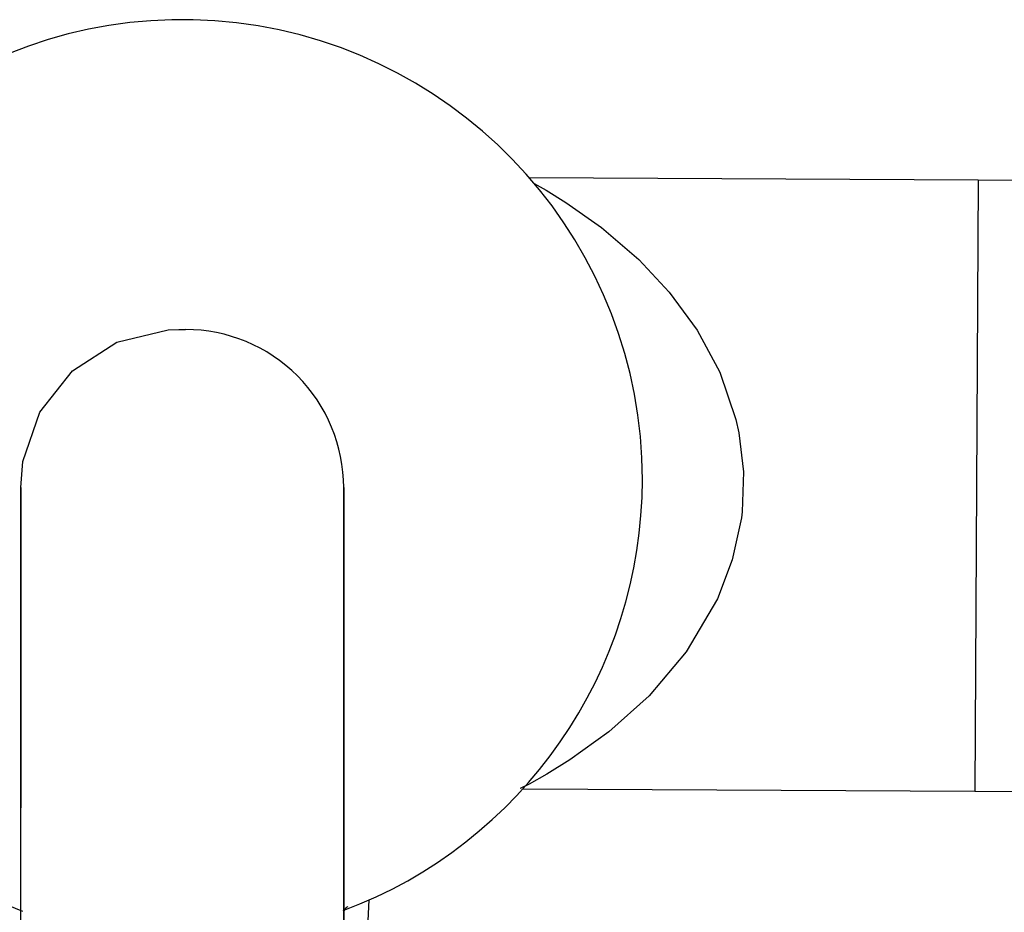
# Model space of a CAD drawing. Header units: millimetres. Extents: x -0.107 to 0.108, y -0.071 to 0.033.
# Tile 5 of 6: x -0.009 to 0.046, y -0.024 to 0.026. Entities that reach past the tile are written whole.
import ezdxf

# ---------------------------------------------------------------- set-up
doc = ezdxf.new("R2010")
doc.units = ezdxf.units.MM
doc.layers.add('BLOCKS', color=3, linetype='Continuous')

msp = doc.modelspace()

# ---------------------------------------------------------------- linework, layer by layer
at = {"layer": 'BLOCKS'}
for p, q in [((0.04458798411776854, 0.01676250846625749), (0.01961175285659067, 0.01690416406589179)), ((0.04458798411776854, 0.01676250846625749), (0.04439515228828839, -0.01723694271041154)), ((0.0750806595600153, 0.01658956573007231), (0.04458798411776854, 0.01676250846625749)), ((0.0001121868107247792, 0.008458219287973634), (0.0001121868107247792, 0.008458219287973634)), ((0.0001121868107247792, 0.008458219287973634), (0.0004815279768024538, 0.008458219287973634)), ((-0.008687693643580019, -0.0003417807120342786), (-0.008687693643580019, -0.0003417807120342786)), ((0.00928140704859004, -0.0003417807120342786), (0.00928140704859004, -0.0003417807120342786)), ((0.01926065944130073, -0.01709439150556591), (0.04439515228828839, -0.01723694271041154)), ((0.04439515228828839, -0.01723694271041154), (0.07488782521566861, -0.01740988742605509)), ((0.009523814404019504, -0.04766719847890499), (0.01070132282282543, -0.02328778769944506))]:
    msp.add_line(p, q, dxfattribs=at)
at = {"layer": 'BLOCKS', "flags": 128}
for points in [[(0.01987261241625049, 0.01659033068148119), (0.02054961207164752, 0.01620629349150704), (0.02164771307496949, 0.01553148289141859), (0.02362111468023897, 0.01413892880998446), (0.02569442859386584, 0.01236052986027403), (0.02739362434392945, 0.01054716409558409), (0.028945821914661, 0.008429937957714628), (0.03020143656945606, 0.006082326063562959), (0.03110152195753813, 0.003457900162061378), (0.0312642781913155, 0.002717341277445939), (0.03151849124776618, 0.0005302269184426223), (0.03144607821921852, -0.00168105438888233), (0.03140346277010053, -0.00202951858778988), (0.03089566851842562, -0.004362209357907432), (0.03006933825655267, -0.006532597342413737), (0.02833806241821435, -0.009471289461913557), (0.02627121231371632, -0.01191877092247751), (0.02403942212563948, -0.01392623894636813), (0.02186674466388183, -0.0154922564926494), (0.02058107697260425, -0.01628294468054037), (0.01959355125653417, -0.01683523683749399), (0.01910379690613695, -0.01709226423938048), (0.01910482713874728, -0.01709173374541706)], [(-0.008687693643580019, -0.0003417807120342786), (-0.008566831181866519, 0.001111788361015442), (-0.007623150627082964, 0.003853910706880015), (-0.005815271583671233, 0.006162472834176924), (-0.003344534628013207, 0.0077508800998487), (-0.0004933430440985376, 0.008437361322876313), (0.0001121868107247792, 0.008458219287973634)], [(-0.008687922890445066, -0.0003417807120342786), (-0.00868810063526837, -0.004845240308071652), (-0.008688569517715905, -0.009173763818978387), (-0.00868931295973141, -0.01317430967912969), (-0.008690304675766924, -0.01670543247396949), (-0.008691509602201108, -0.01964228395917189), (-0.008692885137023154, -0.02188102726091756), (-0.008694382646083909, -0.02334250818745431), (-0.008695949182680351, -0.02397505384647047)], [(-0.008687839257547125, -0.05656486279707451), (-0.008687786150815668, -0.05404950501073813), (-0.008687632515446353, -0.04344454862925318), (-0.008687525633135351, -0.02190621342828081), (-0.008687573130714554, -0.01112362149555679), (-0.008687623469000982, -0.005732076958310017), (-0.008687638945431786, -0.004384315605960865), (-0.008687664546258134, -0.002362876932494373), (-0.008687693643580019, -0.0003417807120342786)], [(0.00928140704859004, -0.0003417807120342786), (0.009281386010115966, -0.001608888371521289), (0.009281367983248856, -0.002876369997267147), (0.009281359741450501, -0.003510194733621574), (0.00928133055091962, -0.006045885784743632), (0.009281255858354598, -0.01619226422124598), (0.009281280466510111, -0.03641997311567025), (0.009281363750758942, -0.04647871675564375), (0.00928155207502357, -0.05652230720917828)], [(0.0092896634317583, -0.02397500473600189), (0.00928809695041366, -0.02334229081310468), (0.00928659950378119, -0.02188069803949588), (0.009285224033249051, -0.01964190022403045), (0.009284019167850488, -0.01670504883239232), (0.009283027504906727, -0.01317397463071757), (0.009282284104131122, -0.00917351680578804), (0.009281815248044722, -0.004845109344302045), (0.009281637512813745, -0.0003417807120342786)], [(-0.008695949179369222, -0.02397505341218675), (-0.008694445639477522, -0.02396066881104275), (-0.008689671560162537, -0.02394785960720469)], [(0.009282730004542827, -0.06234456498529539), (0.009282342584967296, -0.05650114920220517), (0.009282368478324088, -0.05052070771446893), (0.009282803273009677, -0.04468062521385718), (0.009283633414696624, -0.03919225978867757), (0.009284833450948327, -0.03426406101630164), (0.009286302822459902, -0.03004547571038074), (0.009287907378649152, -0.02664934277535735), (0.0092896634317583, -0.0239750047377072)], [(0.009283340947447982, -0.02394773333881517), (0.009288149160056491, -0.02396057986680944), (0.009289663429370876, -0.02397500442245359)]]:
    msp.add_lwpolyline(points, dxfattribs=at)
at = {"layer": 'BLOCKS'}
for centre, radius, start, end in [((0.0002968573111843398, 0.0001025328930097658), 0.02560000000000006, 0, 249.6719828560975), ((0.0004816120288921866, -0.0003415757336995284), 0.008799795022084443, 0, 90.00054726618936), ((0.0002968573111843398, 0.0001025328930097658), 0.02560000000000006, 290.4790099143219, 0), ((0.009628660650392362, -0.02398970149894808), 0.0003478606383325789, 111.0425515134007, 173.070586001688)]:
    msp.add_arc(centre, radius, start, end, dxfattribs=at)

doc.saveas('drawing.dxf')
